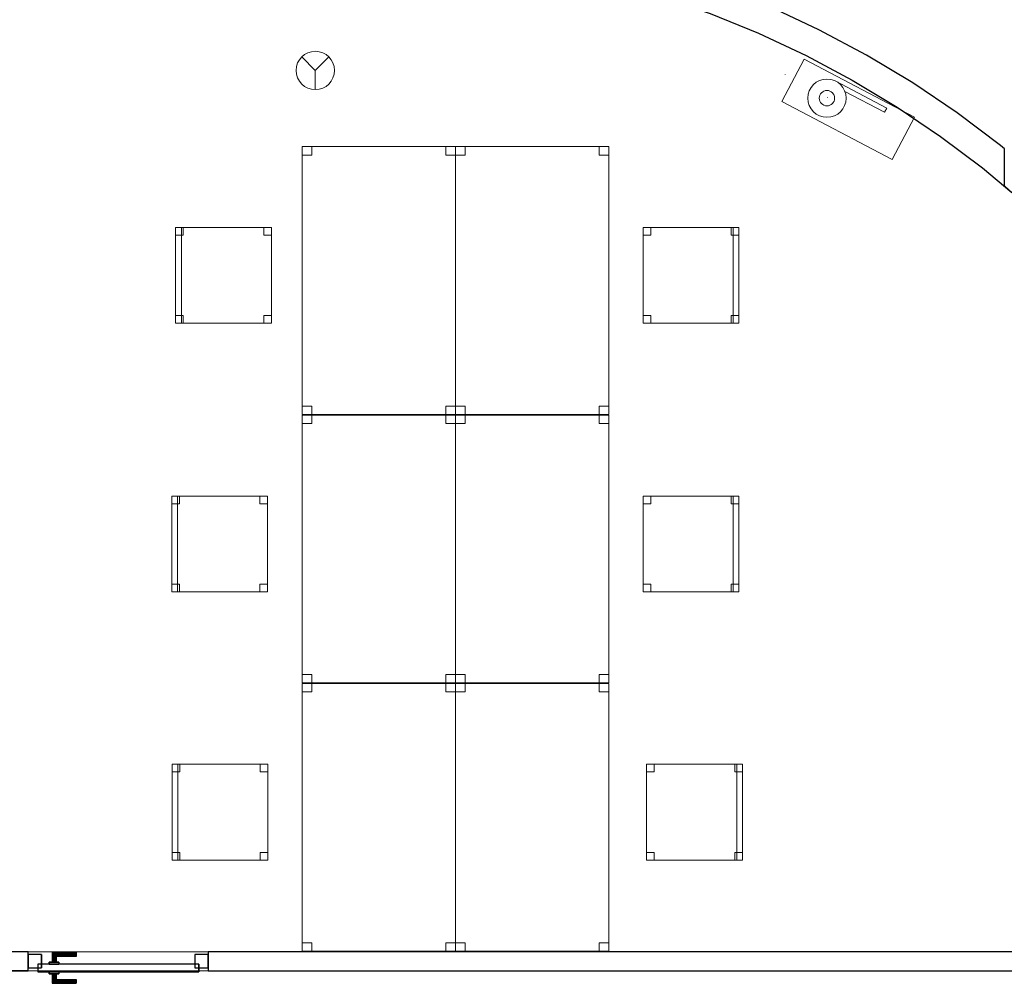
# Model space of a CAD drawing. Header units: metres. Extents: x 397.7 to 427.5, y 12.7 to 28.4.
# Tile 17 of 124: x 404.3 to 409.5, y 18.1 to 23.1. Entities that reach past the tile are written whole.
import ezdxf

# ---------------------------------------------------------------- set-up
doc = ezdxf.new("R2010")
doc.units = ezdxf.units.M
doc.layers.add('01_CARPINTERIA', color=5, linetype='Continuous', lineweight=25, true_color=0x0000ff)
for name, color, linetype, lineweight in [('02_MOBILIARIO', 7, 'Continuous', 18), ('A-DETL-____-MBND', 7, 'Continuous', 18), ('A-DETL-GENF-OTLN', 7, 'Continuous', 18), ('A-GENM-____-OTLN', 7, 'Continuous', 18), ('A-WALL-____-MCUT', 7, 'Continuous', 25), ('A-WALL-____-OTLN', 7, 'Continuous', 25)]:
    doc.layers.add(name, color=color, linetype=linetype, lineweight=lineweight)

# ---------------------------------------------------------------- blocks, each defined once
blk = doc.blocks.new('Family - Taula 140X80_P2-152787-05_PCI_P2')
at = {"layer": 'A-DETL-____-MBND', "color": 253, "true_color": 0xaaaaaa}
for p, q in [((0, 0), (0, 1.3973)), ((0, 1.3973), (0.8001, 1.3973)), ((0.8001, 1.3973), (0, 1.3973)), ((0, 1.3973), (0, 0)), ((0, 1.3536), (0, 1.3973)), ((0, 1.3973), (0.05, 1.3973)), ((0.05, 1.3973), (0, 1.3973)), ((0, 1.3973), (0, 1.3536)), ((0.05, 1.3973), (0.05, 1.3536)), ((0.05, 1.3536), (0.05, 1.3973)), ((0.7501, 1.3536), (0.7501, 1.3973)), ((0.7501, 1.3973), (0.8001, 1.3973)), ((0.8001, 1.3973), (0.7501, 1.3973)), ((0.7501, 1.3973), (0.7501, 1.3536)), ((0.8001, 1.3973), (0.8001, 0)), ((0.8001, 0), (0.8001, 1.3973)), ((0.8001, 1.3973), (0.8001, 1.3536)), ((0.8001, 1.3536), (0.8001, 1.3973)), ((0.05, 1.3536), (0, 1.3536)), ((0, 1.3536), (0.05, 1.3536)), ((0.8001, 1.3536), (0.7501, 1.3536)), ((0.7501, 1.3536), (0.8001, 1.3536)), ((0, 0), (0, 0.0437)), ((0, 0.0437), (0.05, 0.0437)), ((0.05, 0.0437), (0, 0.0437)), ((0, 0.0437), (0, 0)), ((0.8001, 0), (0, 0)), ((0, 0), (0.8001, 0)), ((0.05, 0), (0, 0)), ((0, 0), (0.05, 0)), ((0.05, 0.0437), (0.05, 0)), ((0.05, 0), (0.05, 0.0437)), ((0.7501, 0), (0.7501, 0.0437)), ((0.7501, 0.0437), (0.8001, 0.0437)), ((0.8001, 0.0437), (0.7501, 0.0437)), ((0.7501, 0.0437), (0.7501, 0)), ((0.8001, 0), (0.7501, 0)), ((0.7501, 0), (0.8001, 0)), ((0.8001, 0.0437), (0.8001, 0)), ((0.8001, 0), (0.8001, 0.0437))]:
    blk.add_line(p, q, dxfattribs=at)
blk = doc.blocks.new('Family - Taula 140X80_P2-152811-05_PCI_P2')
at = {"layer": 'A-DETL-____-MBND', "color": 253, "true_color": 0xaaaaaa}
for p, q in [((0, 1.3536), (0, 1.3973)), ((0, 1.3973), (0.05, 1.3973)), ((0.05, 1.3973), (0, 1.3973)), ((0, 1.3973), (0, 1.3536)), ((0, 0), (0, 1.3973)), ((0, 1.3973), (0.8001, 1.3973)), ((0.8001, 1.3973), (0, 1.3973)), ((0, 1.3973), (0, 0)), ((0.05, 1.3973), (0.05, 1.3536)), ((0.05, 1.3536), (0.05, 1.3973)), ((0.7501, 1.3536), (0.7501, 1.3973)), ((0.7501, 1.3973), (0.8001, 1.3973)), ((0.8001, 1.3973), (0.7501, 1.3973)), ((0.7501, 1.3973), (0.7501, 1.3536)), ((0.8001, 1.3973), (0.8001, 0)), ((0.8001, 0), (0.8001, 1.3973)), ((0.8001, 1.3973), (0.8001, 1.3536)), ((0.8001, 1.3536), (0.8001, 1.3973)), ((0.05, 1.3536), (0, 1.3536)), ((0, 1.3536), (0.05, 1.3536)), ((0.8001, 1.3536), (0.7501, 1.3536)), ((0.7501, 1.3536), (0.8001, 1.3536)), ((0, 0), (0, 0.0437)), ((0, 0.0437), (0.05, 0.0437)), ((0.05, 0.0437), (0, 0.0437)), ((0, 0.0437), (0, 0)), ((0.8001, 0), (0, 0)), ((0, 0), (0.8001, 0)), ((0.05, 0), (0, 0)), ((0, 0), (0.05, 0)), ((0.05, 0.0437), (0.05, 0)), ((0.05, 0), (0.05, 0.0437)), ((0.7501, 0), (0.7501, 0.0437)), ((0.7501, 0.0437), (0.8001, 0.0437)), ((0.8001, 0.0437), (0.7501, 0.0437)), ((0.7501, 0.0437), (0.7501, 0)), ((0.8001, 0), (0.7501, 0)), ((0.7501, 0), (0.8001, 0)), ((0.8001, 0.0437), (0.8001, 0)), ((0.8001, 0), (0.8001, 0.0437))]:
    blk.add_line(p, q, dxfattribs=at)
blk = doc.blocks.new('Family - Cadira d_Oficina_P2-152921-05_PCI_P2')
at = {"layer": 'A-DETL-____-MBND', "color": 253, "true_color": 0xaaaaaa}
for p, q in [((0, 0.5), (0.03, 0.5)), ((0, 0), (0, 0.5)), ((0.03, 0.5), (0, 0.5)), ((0, 0.5), (0, 0)), ((0, 0), (0, 0.5)), ((0, 0.5), (0.5, 0.5)), ((0, 0.5), (0, 0)), ((0.5, 0.5), (0, 0.5)), ((0, 0.5), (0.04, 0.5)), ((0, 0.46), (0, 0.5)), ((0.04, 0.5), (0, 0.5)), ((0, 0.5), (0, 0.46)), ((0.03, 0.5), (0.03, 0)), ((0.03, 0), (0.03, 0.5)), ((0.04, 0.5), (0.04, 0.46)), ((0.04, 0.46), (0.04, 0.5)), ((0.46, 0.5), (0.5, 0.5)), ((0.46, 0.46), (0.46, 0.5)), ((0.5, 0.5), (0.46, 0.5)), ((0.46, 0.5), (0.46, 0.46)), ((0.5, 0.5), (0.5, 0)), ((0.5, 0), (0.5, 0.5)), ((0.5, 0.5), (0.5, 0.46)), ((0.5, 0.46), (0.5, 0.5)), ((0.04, 0.46), (0, 0.46)), ((0, 0.46), (0.04, 0.46)), ((0.5, 0.46), (0.46, 0.46)), ((0.46, 0.46), (0.5, 0.46)), ((0, 0.04), (0.04, 0.04)), ((0, 0), (0, 0.04)), ((0.04, 0.04), (0, 0.04)), ((0, 0.04), (0, 0)), ((0.04, 0), (0, 0)), ((0, 0), (0.04, 0)), ((0, 0), (0.03, 0)), ((0.5, 0), (0, 0)), ((0, 0), (0.5, 0)), ((0.04, 0.04), (0.04, 0)), ((0.04, 0), (0.04, 0.04)), ((0.46, 0.04), (0.5, 0.04)), ((0.46, 0), (0.46, 0.04)), ((0.5, 0.04), (0.46, 0.04)), ((0.46, 0.04), (0.46, 0)), ((0.46, 0), (0.5, 0)), ((0.5, 0.04), (0.5, 0)), ((0.5, 0), (0.5, 0.04)), ((0.03, 0), (0, 0)), ((0.5, 0), (0.46, 0))]:
    blk.add_line(p, q, dxfattribs=at)
blk = doc.blocks.new('Family - Cadira d_Oficina_P2-152942-05_PCI_P2')
at = {"layer": 'A-DETL-____-MBND', "color": 253, "true_color": 0xaaaaaa}
for p, q in [((0, 0), (0, 0.5)), ((0, 0.5), (0.5, 0.5)), ((0.5, 0.5), (0, 0.5)), ((0, 0.5), (0, 0)), ((0, 0.46), (0, 0.5)), ((0, 0.5), (0.04, 0.5)), ((0, 0.5), (0, 0.46)), ((0.04, 0.5), (0, 0.5)), ((0.04, 0.5), (0.04, 0.46)), ((0.04, 0.46), (0.04, 0.5)), ((0.46, 0.46), (0.46, 0.5)), ((0.46, 0.5), (0.5, 0.5)), ((0.46, 0.5), (0.46, 0.46)), ((0.5, 0.5), (0.46, 0.5)), ((0.47, 0), (0.47, 0.5)), ((0.47, 0.5), (0.5, 0.5)), ((0.47, 0.5), (0.47, 0)), ((0.5, 0.5), (0.47, 0.5)), ((0.5, 0.5), (0.5, 0)), ((0.5, 0), (0.5, 0.5)), ((0.5, 0.5), (0.5, 0)), ((0.5, 0), (0.5, 0.5)), ((0.5, 0.5), (0.5, 0.46)), ((0.5, 0.46), (0.5, 0.5)), ((0.04, 0.46), (0, 0.46)), ((0, 0.46), (0.04, 0.46)), ((0.5, 0.46), (0.46, 0.46)), ((0.46, 0.46), (0.5, 0.46)), ((0, 0), (0, 0.04)), ((0, 0.04), (0.04, 0.04)), ((0, 0.04), (0, 0)), ((0.04, 0.04), (0, 0.04)), ((0.04, 0), (0, 0)), ((0, 0), (0.04, 0)), ((0.5, 0), (0, 0)), ((0, 0), (0.5, 0)), ((0.04, 0.04), (0.04, 0)), ((0.04, 0), (0.04, 0.04)), ((0.46, 0), (0.46, 0.04)), ((0.46, 0.04), (0.5, 0.04)), ((0.46, 0.04), (0.46, 0)), ((0.5, 0.04), (0.46, 0.04)), ((0.5, 0), (0.46, 0)), ((0.46, 0), (0.5, 0)), ((0.47, 0), (0.5, 0)), ((0.5, 0.04), (0.5, 0)), ((0.5, 0), (0.5, 0.04)), ((0.5, 0), (0.47, 0))]:
    blk.add_line(p, q, dxfattribs=at)
blk = doc.blocks.new('Family - Cadira d_Oficina_P2-152973-05_PCI_P2')
at = {"layer": 'A-DETL-____-MBND', "color": 253, "true_color": 0xaaaaaa}
for p, q in [((0, 0), (0, 0.5)), ((0, 0.5), (0.5, 0.5)), ((0, 0.5), (0, 0)), ((0.5, 0.5), (0, 0.5)), ((0, 0.5), (0.04, 0.5)), ((0, 0.46), (0, 0.5)), ((0.04, 0.5), (0, 0.5)), ((0, 0.5), (0, 0.46)), ((0, 0.5), (0.03, 0.5)), ((0, 0), (0, 0.5)), ((0.03, 0.5), (0, 0.5)), ((0, 0.5), (0, 0)), ((0.03, 0.5), (0.03, 0)), ((0.03, 0), (0.03, 0.5)), ((0.04, 0.5), (0.04, 0.46)), ((0.04, 0.46), (0.04, 0.5)), ((0.46, 0.5), (0.5, 0.5)), ((0.46, 0.46), (0.46, 0.5)), ((0.5, 0.5), (0.46, 0.5)), ((0.46, 0.5), (0.46, 0.46)), ((0.5, 0.5), (0.5, 0)), ((0.5, 0), (0.5, 0.5)), ((0.5, 0.5), (0.5, 0.46)), ((0.5, 0.46), (0.5, 0.5)), ((0.04, 0.46), (0, 0.46)), ((0, 0.46), (0.04, 0.46)), ((0.5, 0.46), (0.46, 0.46)), ((0.46, 0.46), (0.5, 0.46)), ((0, 0.04), (0.04, 0.04)), ((0, 0), (0, 0.04)), ((0.04, 0.04), (0, 0.04)), ((0, 0.04), (0, 0)), ((0.5, 0), (0, 0)), ((0, 0), (0.5, 0)), ((0.04, 0), (0, 0)), ((0, 0), (0.04, 0)), ((0, 0), (0.03, 0)), ((0.04, 0.04), (0.04, 0)), ((0.04, 0), (0.04, 0.04)), ((0.46, 0.04), (0.5, 0.04)), ((0.46, 0), (0.46, 0.04)), ((0.5, 0.04), (0.46, 0.04)), ((0.46, 0.04), (0.46, 0)), ((0.46, 0), (0.5, 0)), ((0.5, 0.04), (0.5, 0)), ((0.5, 0), (0.5, 0.04)), ((0.03, 0), (0, 0)), ((0.5, 0), (0.46, 0))]:
    blk.add_line(p, q, dxfattribs=at)
blk = doc.blocks.new('Family - Cadira d_Oficina_P2-152995-05_PCI_P2')
at = {"layer": 'A-DETL-____-MBND', "color": 253, "true_color": 0xaaaaaa}
for p, q in [((0, 0.46), (0, 0.5)), ((0, 0.5), (0.04, 0.5)), ((0, 0.5), (0, 0.46)), ((0.04, 0.5), (0, 0.5)), ((0, 0), (0, 0.5)), ((0, 0.5), (0.5, 0.5)), ((0.5, 0.5), (0, 0.5)), ((0, 0.5), (0, 0)), ((0.04, 0.5), (0.04, 0.46)), ((0.04, 0.46), (0.04, 0.5)), ((0.46, 0.46), (0.46, 0.5)), ((0.46, 0.5), (0.5, 0.5)), ((0.46, 0.5), (0.46, 0.46)), ((0.5, 0.5), (0.46, 0.5)), ((0.47, 0), (0.47, 0.5)), ((0.47, 0.5), (0.5, 0.5)), ((0.47, 0.5), (0.47, 0)), ((0.5, 0.5), (0.47, 0.5)), ((0.5, 0.5), (0.5, 0.46)), ((0.5, 0.46), (0.5, 0.5)), ((0.5, 0.5), (0.5, 0)), ((0.5, 0), (0.5, 0.5)), ((0.5, 0.5), (0.5, 0)), ((0.5, 0), (0.5, 0.5)), ((0.04, 0.46), (0, 0.46)), ((0, 0.46), (0.04, 0.46)), ((0.5, 0.46), (0.46, 0.46)), ((0.46, 0.46), (0.5, 0.46)), ((0, 0), (0, 0.04)), ((0, 0.04), (0.04, 0.04)), ((0, 0.04), (0, 0)), ((0.04, 0.04), (0, 0.04)), ((0.04, 0), (0, 0)), ((0, 0), (0.04, 0)), ((0.5, 0), (0, 0)), ((0, 0), (0.5, 0)), ((0.04, 0.04), (0.04, 0)), ((0.04, 0), (0.04, 0.04)), ((0.46, 0), (0.46, 0.04)), ((0.46, 0.04), (0.5, 0.04)), ((0.46, 0.04), (0.46, 0)), ((0.5, 0.04), (0.46, 0.04)), ((0.5, 0), (0.46, 0)), ((0.46, 0), (0.5, 0)), ((0.47, 0), (0.5, 0)), ((0.5, 0.04), (0.5, 0)), ((0.5, 0), (0.5, 0.04)), ((0.5, 0), (0.47, 0))]:
    blk.add_line(p, q, dxfattribs=at)
blk = doc.blocks.new('Family - Evans P2-153004-05_PCI_P2')
at = {"layer": 'A-WALL-____-MCUT', "color": 253, "true_color": 0xaaaaaa}
for p, q in [((1.6277, 5.1197), (1.6277, 4.9611)), ((1.8837, 5.0315), (1.6277, 5.1197)), ((1.4004, 5.0395), (1.3978, 5.0303)), ((1.5726, 4.9801), (1.4004, 5.0395)), ((1.3978, 5.0303), (1.5726, 4.9801)), ((2.1445, 4.926), (1.8837, 5.0315)), ((1.6277, 4.9611), (1.8311, 4.8909)), ((1.8311, 4.8909), (2.0846, 4.7884)), ((2.3993, 4.807), (2.1445, 4.926)), ((2.0846, 4.7884), (2.3323, 4.6727)), ((2.6476, 4.6748), (2.3993, 4.807)), ((2.3323, 4.6727), (2.5737, 4.5443)), ((2.8887, 4.5299), (2.6476, 4.6748)), ((2.5737, 4.5443), (2.808, 4.4033)), ((3.1218, 4.3725), (2.8887, 4.5299)), ((2.808, 4.4033), (3.0346, 4.2503)), ((3.3463, 4.2031), (3.1218, 4.3725)), ((3.0346, 4.2503), (3.2529, 4.0857)), ((3.3677, 4.1851), (3.3463, 4.2031)), ((3.3677, 3.9892), (3.3677, 4.1851)), ((3.2529, 4.0857), (3.4058, 3.9573)), ((3.3715, 3.9892), (3.3677, 3.9892)), ((3.4058, 3.9573), (3.3715, 3.9892))]:
    blk.add_line(p, q, dxfattribs=at)
at = {"layer": 'A-WALL-____-OTLN', "color": 253, "true_color": 0xaaaaaa}
for p, q in [((1.6277, 5.1197), (1.6277, 4.9611)), ((1.8837, 5.0315), (1.6277, 5.1197)), ((1.4004, 5.0395), (1.3978, 5.0303)), ((1.5726, 4.9801), (1.4004, 5.0395)), ((1.3978, 5.0303), (1.5726, 4.9801)), ((2.1445, 4.926), (1.8837, 5.0315)), ((1.6277, 4.9611), (1.8311, 4.8909)), ((1.8311, 4.8909), (2.0846, 4.7884)), ((2.3993, 4.807), (2.1445, 4.926)), ((2.0846, 4.7884), (2.3323, 4.6727)), ((2.6476, 4.6748), (2.3993, 4.807)), ((2.3323, 4.6727), (2.5737, 4.5443)), ((2.8887, 4.5299), (2.6476, 4.6748)), ((2.5737, 4.5443), (2.808, 4.4033)), ((3.1218, 4.3725), (2.8887, 4.5299)), ((2.808, 4.4033), (3.0346, 4.2503)), ((3.3463, 4.2031), (3.1218, 4.3725)), ((3.0346, 4.2503), (3.2529, 4.0857)), ((3.3677, 4.1851), (3.3463, 4.2031)), ((3.3677, 3.9892), (3.3677, 4.1851)), ((3.2529, 4.0857), (3.4058, 3.9573)), ((3.3715, 3.9892), (3.3677, 3.9892)), ((3.4058, 3.9573), (3.3715, 3.9892))]:
    blk.add_line(p, q, dxfattribs=at)
blk = doc.blocks.new('Family - Cadira d_Oficina_P2-153012-05_PCI_P2')
at = {"layer": 'A-DETL-____-MBND', "color": 253, "true_color": 0xaaaaaa}
for p, q in [((0, 0.5), (0.03, 0.5)), ((0, 0), (0, 0.5)), ((0.03, 0.5), (0, 0.5)), ((0, 0.5), (0, 0)), ((0, 0.5), (0.04, 0.5)), ((0, 0.46), (0, 0.5)), ((0.04, 0.5), (0, 0.5)), ((0, 0.5), (0, 0.46)), ((0, 0), (0, 0.5)), ((0, 0.5), (0.5, 0.5)), ((0, 0.5), (0, 0)), ((0.5, 0.5), (0, 0.5)), ((0.03, 0.5), (0.03, 0)), ((0.03, 0), (0.03, 0.5)), ((0.04, 0.5), (0.04, 0.46)), ((0.04, 0.46), (0.04, 0.5)), ((0.46, 0.5), (0.5, 0.5)), ((0.46, 0.46), (0.46, 0.5)), ((0.5, 0.5), (0.46, 0.5)), ((0.46, 0.5), (0.46, 0.46)), ((0.5, 0.5), (0.5, 0)), ((0.5, 0), (0.5, 0.5)), ((0.5, 0.5), (0.5, 0.46)), ((0.5, 0.46), (0.5, 0.5)), ((0.04, 0.46), (0, 0.46)), ((0, 0.46), (0.04, 0.46)), ((0.5, 0.46), (0.46, 0.46)), ((0.46, 0.46), (0.5, 0.46)), ((0, 0.04), (0.04, 0.04)), ((0, 0), (0, 0.04)), ((0.04, 0.04), (0, 0.04)), ((0, 0.04), (0, 0)), ((0, 0), (0.03, 0)), ((0.04, 0), (0, 0)), ((0, 0), (0.04, 0)), ((0.5, 0), (0, 0)), ((0, 0), (0.5, 0)), ((0.04, 0.04), (0.04, 0)), ((0.04, 0), (0.04, 0.04)), ((0.46, 0.04), (0.5, 0.04)), ((0.46, 0), (0.46, 0.04)), ((0.5, 0.04), (0.46, 0.04)), ((0.46, 0.04), (0.46, 0)), ((0.46, 0), (0.5, 0)), ((0.5, 0.04), (0.5, 0)), ((0.5, 0), (0.5, 0.04)), ((0.03, 0), (0, 0)), ((0.5, 0), (0.46, 0))]:
    blk.add_line(p, q, dxfattribs=at)
blk = doc.blocks.new('Family - Taula 140X80_P2-153091-05_PCI_P2')
at = {"layer": 'A-DETL-____-MBND', "color": 253, "true_color": 0xaaaaaa}
for p, q in [((0, 1.3536), (0, 1.3973)), ((0, 1.3973), (0.05, 1.3973)), ((0, 1.3973), (0, 1.3536)), ((0.05, 1.3973), (0, 1.3973)), ((0, 0), (0, 1.3973)), ((0, 1.3973), (0.8001, 1.3973)), ((0, 1.3973), (0, 0)), ((0.8001, 1.3973), (0, 1.3973)), ((0.05, 1.3973), (0.05, 1.3536)), ((0.05, 1.3536), (0.05, 1.3973)), ((0.7501, 1.3536), (0.7501, 1.3973)), ((0.7501, 1.3973), (0.8001, 1.3973)), ((0.7501, 1.3973), (0.7501, 1.3536)), ((0.8001, 1.3973), (0.7501, 1.3973)), ((0.8001, 1.3973), (0.8001, 1.3536)), ((0.8001, 1.3536), (0.8001, 1.3973)), ((0.8001, 1.3973), (0.8001, 0)), ((0.8001, 0), (0.8001, 1.3973)), ((0.05, 1.3536), (0, 1.3536)), ((0, 1.3536), (0.05, 1.3536)), ((0.8001, 1.3536), (0.7501, 1.3536)), ((0.7501, 1.3536), (0.8001, 1.3536)), ((0, 0), (0, 0.0437)), ((0, 0.0437), (0.05, 0.0437)), ((0, 0.0437), (0, 0)), ((0.05, 0.0437), (0, 0.0437)), ((0.05, 0), (0, 0)), ((0, 0), (0.05, 0)), ((0.8001, 0), (0, 0)), ((0, 0), (0.8001, 0)), ((0.05, 0.0437), (0.05, 0)), ((0.05, 0), (0.05, 0.0437)), ((0.7501, 0), (0.7501, 0.0437)), ((0.7501, 0.0437), (0.8001, 0.0437)), ((0.8001, 0.0437), (0.7501, 0.0437)), ((0.7501, 0.0437), (0.7501, 0)), ((0.8001, 0), (0.7501, 0)), ((0.7501, 0), (0.8001, 0)), ((0.8001, 0), (0.8001, 0.0437)), ((0.8001, 0.0437), (0.8001, 0))]:
    blk.add_line(p, q, dxfattribs=at)
blk = doc.blocks.new('Family - Taula 140X80_P2-153113-05_PCI_P2')
at = {"layer": 'A-DETL-____-MBND', "color": 253, "true_color": 0xaaaaaa}
for p, q in [((0, 0), (0, 1.3973)), ((0, 1.3973), (0.8001, 1.3973)), ((0, 1.3973), (0, 0)), ((0.8001, 1.3973), (0, 1.3973)), ((0, 1.3536), (0, 1.3973)), ((0, 1.3973), (0.05, 1.3973)), ((0, 1.3973), (0, 1.3536)), ((0.05, 1.3973), (0, 1.3973)), ((0.05, 1.3973), (0.05, 1.3536)), ((0.05, 1.3536), (0.05, 1.3973)), ((0.7501, 1.3536), (0.7501, 1.3973)), ((0.7501, 1.3973), (0.8001, 1.3973)), ((0.7501, 1.3973), (0.7501, 1.3536)), ((0.8001, 1.3973), (0.7501, 1.3973)), ((0.8001, 1.3973), (0.8001, 0)), ((0.8001, 0), (0.8001, 1.3973)), ((0.8001, 1.3973), (0.8001, 1.3536)), ((0.8001, 1.3536), (0.8001, 1.3973)), ((0.05, 1.3536), (0, 1.3536)), ((0, 1.3536), (0.05, 1.3536)), ((0.8001, 1.3536), (0.7501, 1.3536)), ((0.7501, 1.3536), (0.8001, 1.3536)), ((0, 0), (0, 0.0437)), ((0, 0.0437), (0.05, 0.0437)), ((0, 0.0437), (0, 0)), ((0.05, 0.0437), (0, 0.0437)), ((0.05, 0), (0, 0)), ((0, 0), (0.05, 0)), ((0.8001, 0), (0, 0)), ((0, 0), (0.8001, 0)), ((0.05, 0.0437), (0.05, 0)), ((0.05, 0), (0.05, 0.0437)), ((0.7501, 0), (0.7501, 0.0437)), ((0.7501, 0.0437), (0.8001, 0.0437)), ((0.8001, 0.0437), (0.7501, 0.0437)), ((0.7501, 0.0437), (0.7501, 0)), ((0.8001, 0), (0.7501, 0)), ((0.7501, 0), (0.8001, 0)), ((0.8001, 0), (0.8001, 0.0437)), ((0.8001, 0.0437), (0.8001, 0))]:
    blk.add_line(p, q, dxfattribs=at)
blk = doc.blocks.new('Family - Taula 140X80_P2-153212-05_PCI_P2')
at = {"layer": 'A-DETL-____-MBND', "color": 253, "true_color": 0xaaaaaa}
for p, q in [((0, 1.3536), (0, 1.3973)), ((0, 1.3973), (0.05, 1.3973)), ((0, 1.3973), (0, 1.3536)), ((0.05, 1.3973), (0, 1.3973)), ((0, 0), (0, 1.3973)), ((0, 1.3973), (0.8001, 1.3973)), ((0, 1.3973), (0, 0)), ((0.8001, 1.3973), (0, 1.3973)), ((0.05, 1.3973), (0.05, 1.3536)), ((0.05, 1.3536), (0.05, 1.3973)), ((0.7501, 1.3536), (0.7501, 1.3973)), ((0.7501, 1.3973), (0.8001, 1.3973)), ((0.7501, 1.3973), (0.7501, 1.3536)), ((0.8001, 1.3973), (0.7501, 1.3973)), ((0.8001, 1.3973), (0.8001, 1.3536)), ((0.8001, 1.3536), (0.8001, 1.3973)), ((0.8001, 1.3973), (0.8001, 0)), ((0.8001, 0), (0.8001, 1.3973)), ((0.05, 1.3536), (0, 1.3536)), ((0, 1.3536), (0.05, 1.3536)), ((0.8001, 1.3536), (0.7501, 1.3536)), ((0.7501, 1.3536), (0.8001, 1.3536)), ((0, 0), (0, 0.0437)), ((0, 0.0437), (0.05, 0.0437)), ((0, 0.0437), (0, 0)), ((0.05, 0.0437), (0, 0.0437)), ((0.05, 0), (0, 0)), ((0, 0), (0.05, 0)), ((0.8001, 0), (0, 0)), ((0, 0), (0.8001, 0)), ((0.05, 0.0437), (0.05, 0)), ((0.05, 0), (0.05, 0.0437)), ((0.7501, 0), (0.7501, 0.0437)), ((0.7501, 0.0437), (0.8001, 0.0437)), ((0.8001, 0.0437), (0.7501, 0.0437)), ((0.7501, 0.0437), (0.7501, 0)), ((0.8001, 0), (0.7501, 0)), ((0.7501, 0), (0.8001, 0)), ((0.8001, 0), (0.8001, 0.0437)), ((0.8001, 0.0437), (0.8001, 0))]:
    blk.add_line(p, q, dxfattribs=at)
blk = doc.blocks.new('Family - LONDR55-XX_ZZ-ARQ-CAA-M3D-Londres55-153239-05_PCI_P2')
at = {"layer": '01_CARPINTERIA', "color": 161, "true_color": 0xaaaaff}
for p, q in [((0.69, 0.1487), (0.69, 0.15)), ((0.69, 0.15), (0.69, 0.1487)), ((0.815, 0.15), (0.69, 0.15)), ((0.69, 0.145), (0.69, 0.1487)), ((0.69, 0.1487), (0.69, 0.145)), ((0.8137, 0.1487), (0.69, 0.1487)), ((0.8137, 0.1487), (0.69, 0.1487)), ((0.69, 0.14), (0.69, 0.145)), ((0.69, 0.145), (0.69, 0.14)), ((0.81, 0.145), (0.69, 0.145)), ((0.81, 0.145), (0.69, 0.145)), ((0.69, 0.135), (0.69, 0.14)), ((0.69, 0.14), (0.69, 0.135)), ((0.69, 0.14), (0.805, 0.14)), ((0.805, 0.14), (0.69, 0.14)), ((0.69, 0.135), (0.69, 0.1313)), ((0.69, 0.1313), (0.69, 0.135)), ((0.8, 0.135), (0.69, 0.135)), ((0.8, 0.135), (0.69, 0.135)), ((0.69, 0.1313), (0.69, 0.13)), ((0.69, 0.13), (0.69, 0.1313)), ((0.7963, 0.1313), (0.69, 0.1313)), ((0.7963, 0.1313), (0.69, 0.1313)), ((0.795, 0.13), (0.69, 0.13)), ((0.795, 0.13), (0.7963, 0.1313)), ((0.7963, 0.1313), (0.795, 0.13)), ((0.795, 0.1), (0.795, 0.13)), ((0.7963, 0.1313), (0.8, 0.135)), ((0.8, 0.135), (0.7963, 0.1313)), ((0.7963, 0.1), (0.7963, 0.1313)), ((0.7963, 0.1), (0.7963, 0.1313)), ((0.8, 0.135), (0.805, 0.14)), ((0.805, 0.14), (0.8, 0.135)), ((0.8, 0.1), (0.8, 0.135)), ((0.8, 0.1), (0.8, 0.135)), ((0.81, 0.145), (0.805, 0.14)), ((0.805, 0.14), (0.81, 0.145)), ((0.805, 0.14), (0.805, 0.1)), ((0.805, 0.1), (0.805, 0.14)), ((0.8137, 0.1487), (0.81, 0.145)), ((0.81, 0.145), (0.8137, 0.1487)), ((0.81, 0.1), (0.81, 0.145)), ((0.81, 0.1), (0.81, 0.145)), ((0.815, 0.15), (0.8137, 0.1487)), ((0.8137, 0.1487), (0.815, 0.15)), ((0.8137, 0.1), (0.8137, 0.1487)), ((0.8137, 0.1), (0.8137, 0.1487)), ((0.815, 0.1), (0.815, 0.15)), ((0.07, 0.07), (0, 0.07)), ((0, 0.07), (0, 0)), ((0.07, 0.07), (0, 0.07)), ((0, 0), (0, 0.07)), ((0.89, 0.09), (0.05, 0.09)), ((0.05, 0.09), (0.05, 0.05)), ((0.89, 0.09), (0.05, 0.09)), ((0.05, 0.05), (0.05, 0.09)), ((0.07, 0), (0.07, 0.07)), ((0.07, 0), (0.07, 0.07)), ((0.83, 0.1), (0.78, 0.1)), ((0.78, 0.1), (0.83, 0.1)), ((0.78, 0.09), (0.78, 0.1)), ((0.78, 0.09), (0.78, 0.1)), ((0.83, 0.09), (0.78, 0.09)), ((0.78, 0.09), (0.83, 0.09)), ((0.7963, 0.1), (0.795, 0.1)), ((0.795, 0.1), (0.7963, 0.1)), ((0.8, 0.1), (0.7963, 0.1)), ((0.7963, 0.1), (0.8, 0.1)), ((0.805, 0.1), (0.8, 0.1)), ((0.8, 0.1), (0.805, 0.1)), ((0.81, 0.1), (0.805, 0.1)), ((0.805, 0.1), (0.81, 0.1)), ((0.81, 0.1), (0.8137, 0.1)), ((0.8137, 0.1), (0.81, 0.1)), ((0.8137, 0.1), (0.815, 0.1)), ((0.815, 0.1), (0.8137, 0.1)), ((0.83, 0.09), (0.83, 0.1)), ((0.83, 0.1), (0.83, 0.09)), ((0.94, 0.07), (0.87, 0.07)), ((0.87, 0.07), (0.87, 0)), ((0.94, 0.07), (0.87, 0.07)), ((0.87, 0), (0.87, 0.07)), ((0.89, 0.05), (0.89, 0.09)), ((0.89, 0.05), (0.89, 0.09)), ((0.94, 0), (0.94, 0.07)), ((0.94, 0), (0.94, 0.07)), ((0, 0), (0.07, 0)), ((0, 0), (0.07, 0)), ((0.05, 0.05), (0.89, 0.05)), ((0.05, 0.05), (0.89, 0.05)), ((0.69, 0.0087), (0.69, 0.01)), ((0.69, 0.01), (0.69, 0.0087)), ((0.69, 0.01), (0.795, 0.01)), ((0.69, 0.005), (0.69, 0.0087)), ((0.69, 0.0087), (0.69, 0.005)), ((0.69, 0.0087), (0.7963, 0.0087)), ((0.69, 0.0087), (0.7963, 0.0087)), ((0.69, 0), (0.69, 0.005)), ((0.69, 0.005), (0.69, 0)), ((0.69, 0.005), (0.8, 0.005)), ((0.69, 0.005), (0.8, 0.005)), ((0.69, -0.005), (0.69, 0)), ((0.69, 0), (0.69, -0.005)), ((0.805, 0), (0.69, 0)), ((0.69, 0), (0.805, 0)), ((0.78, 0.05), (0.83, 0.05)), ((0.83, 0.05), (0.78, 0.05)), ((0.78, 0.04), (0.78, 0.05)), ((0.78, 0.04), (0.78, 0.05)), ((0.78, 0.04), (0.83, 0.04)), ((0.83, 0.04), (0.78, 0.04)), ((0.7963, 0.04), (0.795, 0.04)), ((0.795, 0.04), (0.7963, 0.04)), ((0.795, 0.01), (0.795, 0.04)), ((0.7963, 0.0087), (0.795, 0.01)), ((0.795, 0.01), (0.7963, 0.0087)), ((0.8, 0.04), (0.7963, 0.04)), ((0.7963, 0.04), (0.8, 0.04)), ((0.7963, 0.0087), (0.7963, 0.04)), ((0.7963, 0.0087), (0.7963, 0.04)), ((0.8, 0.005), (0.7963, 0.0087)), ((0.7963, 0.0087), (0.8, 0.005)), ((0.8, 0.04), (0.805, 0.04)), ((0.805, 0.04), (0.8, 0.04)), ((0.8, 0.005), (0.8, 0.04)), ((0.8, 0.005), (0.8, 0.04)), ((0.805, 0), (0.8, 0.005)), ((0.8, 0.005), (0.805, 0)), ((0.805, 0.04), (0.81, 0.04)), ((0.81, 0.04), (0.805, 0.04)), ((0.805, 0.04), (0.805, 0)), ((0.805, 0), (0.805, 0.04)), ((0.805, 0), (0.81, -0.005)), ((0.81, 0.04), (0.8137, 0.04)), ((0.8137, 0.04), (0.81, 0.04)), ((0.81, -0.005), (0.81, 0.04)), ((0.81, -0.005), (0.81, 0.04)), ((0.8137, 0.04), (0.815, 0.04)), ((0.815, 0.04), (0.8137, 0.04)), ((0.8137, -0.0087), (0.8137, 0.04)), ((0.8137, -0.0087), (0.8137, 0.04)), ((0.815, -0.01), (0.815, 0.04)), ((0.83, 0.04), (0.83, 0.05)), ((0.83, 0.05), (0.83, 0.04)), ((0.87, 0), (0.94, 0)), ((0.87, 0), (0.94, 0)), ((0.69, -0.005), (0.69, -0.0087)), ((0.69, -0.0087), (0.69, -0.005)), ((0.69, -0.005), (0.81, -0.005)), ((0.69, -0.005), (0.81, -0.005)), ((0.69, -0.0087), (0.69, -0.01)), ((0.69, -0.01), (0.69, -0.0087)), ((0.69, -0.0087), (0.8137, -0.0087)), ((0.69, -0.0087), (0.8137, -0.0087)), ((0.69, -0.01), (0.815, -0.01)), ((0.81, -0.005), (0.805, 0)), ((0.81, -0.005), (0.8137, -0.0087)), ((0.8137, -0.0087), (0.81, -0.005)), ((0.8137, -0.0087), (0.815, -0.01)), ((0.815, -0.01), (0.8137, -0.0087))]:
    blk.add_line(p, q, dxfattribs=at)
blk = doc.blocks.new('Family - Porta P2-153240-05_PCI_P2')
blk.add_blockref('Family - LONDR55-XX_ZZ-ARQ-CAA-M3D-Londres55-153239-05_PCI_P2', (0, 0))
blk = doc.blocks.new('Family - Cadira d_Oficina_P2-153248-05_PCI_P2')
at = {"layer": 'A-DETL-____-MBND', "color": 253, "true_color": 0xaaaaaa}
for p, q in [((0, 0), (0, 0.5)), ((0, 0.5), (0.5, 0.5)), ((0.5, 0.5), (0, 0.5)), ((0, 0.5), (0, 0)), ((0, 0.46), (0, 0.5)), ((0, 0.5), (0.04, 0.5)), ((0, 0.5), (0, 0.46)), ((0.04, 0.5), (0, 0.5)), ((0.04, 0.5), (0.04, 0.46)), ((0.04, 0.46), (0.04, 0.5)), ((0.46, 0.46), (0.46, 0.5)), ((0.46, 0.5), (0.5, 0.5)), ((0.46, 0.5), (0.46, 0.46)), ((0.5, 0.5), (0.46, 0.5)), ((0.47, 0), (0.47, 0.5)), ((0.47, 0.5), (0.5, 0.5)), ((0.47, 0.5), (0.47, 0)), ((0.5, 0.5), (0.47, 0.5)), ((0.5, 0.5), (0.5, 0)), ((0.5, 0), (0.5, 0.5)), ((0.5, 0.5), (0.5, 0.46)), ((0.5, 0.46), (0.5, 0.5)), ((0.5, 0.5), (0.5, 0)), ((0.5, 0), (0.5, 0.5)), ((0.04, 0.46), (0, 0.46)), ((0, 0.46), (0.04, 0.46)), ((0.5, 0.46), (0.46, 0.46)), ((0.46, 0.46), (0.5, 0.46)), ((0, 0), (0, 0.04)), ((0, 0.04), (0.04, 0.04)), ((0, 0.04), (0, 0)), ((0.04, 0.04), (0, 0.04)), ((0.04, 0), (0, 0)), ((0, 0), (0.04, 0)), ((0.5, 0), (0, 0)), ((0, 0), (0.5, 0)), ((0.04, 0.04), (0.04, 0)), ((0.04, 0), (0.04, 0.04)), ((0.46, 0), (0.46, 0.04)), ((0.46, 0.04), (0.5, 0.04)), ((0.46, 0.04), (0.46, 0)), ((0.5, 0.04), (0.46, 0.04)), ((0.5, 0), (0.46, 0)), ((0.46, 0), (0.5, 0)), ((0.47, 0), (0.5, 0)), ((0.5, 0.04), (0.5, 0)), ((0.5, 0), (0.5, 0.04)), ((0.5, 0), (0.47, 0))]:
    blk.add_line(p, q, dxfattribs=at)
blk = doc.blocks.new('Family - Taula 140X80_P2-153287-05_PCI_P2')
at = {"layer": 'A-DETL-____-MBND', "color": 253, "true_color": 0xaaaaaa}
for p, q in [((0, 0), (0, 1.3973)), ((0, 1.3973), (0.8001, 1.3973)), ((0.8001, 1.3973), (0, 1.3973)), ((0, 1.3973), (0, 0)), ((0, 1.3536), (0, 1.3973)), ((0, 1.3973), (0.05, 1.3973)), ((0.05, 1.3973), (0, 1.3973)), ((0, 1.3973), (0, 1.3536)), ((0.05, 1.3973), (0.05, 1.3536)), ((0.05, 1.3536), (0.05, 1.3973)), ((0.7501, 1.3536), (0.7501, 1.3973)), ((0.7501, 1.3973), (0.8001, 1.3973)), ((0.8001, 1.3973), (0.7501, 1.3973)), ((0.7501, 1.3973), (0.7501, 1.3536)), ((0.8001, 1.3973), (0.8001, 0)), ((0.8001, 0), (0.8001, 1.3973)), ((0.8001, 1.3973), (0.8001, 1.3536)), ((0.8001, 1.3536), (0.8001, 1.3973)), ((0.05, 1.3536), (0, 1.3536)), ((0, 1.3536), (0.05, 1.3536)), ((0.8001, 1.3536), (0.7501, 1.3536)), ((0.7501, 1.3536), (0.8001, 1.3536)), ((0, 0), (0, 0.0437)), ((0, 0.0437), (0.05, 0.0437)), ((0.05, 0.0437), (0, 0.0437)), ((0, 0.0437), (0, 0)), ((0.05, 0), (0, 0)), ((0, 0), (0.05, 0)), ((0.8001, 0), (0, 0)), ((0, 0), (0.8001, 0)), ((0.05, 0.0437), (0.05, 0)), ((0.05, 0), (0.05, 0.0437)), ((0.7501, 0), (0.7501, 0.0437)), ((0.7501, 0.0437), (0.8001, 0.0437)), ((0.8001, 0.0437), (0.7501, 0.0437)), ((0.7501, 0.0437), (0.7501, 0)), ((0.8001, 0), (0.7501, 0)), ((0.7501, 0), (0.8001, 0)), ((0.8001, 0.0437), (0.8001, 0)), ((0.8001, 0), (0.8001, 0.0437))]:
    blk.add_line(p, q, dxfattribs=at)
blk = doc.blocks.new('Family - Evans P2-153319-05_PCI_P2')
at = {"layer": 'A-WALL-____-MCUT', "color": 253, "true_color": 0xaaaaaa}
for p, q in [((5.0899, 0.1), (0.0198, 0.1)), ((5.0899, 0), (5.0899, 0.1)), ((6.0299, 0.1), (6.0299, 0)), ((14.3056, 0.1), (6.0299, 0.1)), ((0, 0), (5.0899, 0)), ((6.0299, 0), (14.3056, 0))]:
    blk.add_line(p, q, dxfattribs=at)
at = {"layer": 'A-WALL-____-OTLN', "color": 253, "true_color": 0xaaaaaa}
for p, q in [((5.0899, 0.1), (0.0198, 0.1)), ((5.0899, 0), (5.0899, 0.1)), ((14.3056, 0.1), (6.0299, 0.1)), ((6.0299, 0.1), (6.0299, 0)), ((5.0899, 0), (0, 0)), ((6.0299, 0), (14.3056, 0))]:
    blk.add_line(p, q, dxfattribs=at)
at = {"layer": 'A-WALL-____-OTLN', "color": 253, "lineweight": 18, "true_color": 0xaaaaaa}
blk.add_line((0, 0), (14.3056, 0), dxfattribs=at)
blk = doc.blocks.new('Family - Vano puerta-153321-05_PCI_P2')
at = {"layer": 'A-GENM-____-OTLN', "color": 253, "true_color": 0xaaaaaa}
for p, q in [((404.3814, 18.2155), (404.3814, 18.1155)), ((405.3214, 18.2155), (404.3814, 18.2155)), ((404.3814, 18.2155), (404.3814, 18.1155)), ((404.3814, 18.2155), (405.3214, 18.2155)), ((405.3214, 18.1155), (405.3214, 18.2155)), ((405.3214, 18.2155), (405.3214, 18.1155)), ((404.3814, 18.1155), (405.3214, 18.1155)), ((405.3214, 18.1155), (404.3814, 18.1155))]:
    blk.add_line(p, q, dxfattribs=at)
blk = doc.blocks.new('LONDR55-XX_ZZ-ARQ-CAA-M3D-Londres55_ifc-1-05_PCI_P2')
at = {"layer": '01_CARPINTERIA', "color": 253, "lineweight": 18, "true_color": 0xaaaaaa, "rotation": 180}
blk.add_blockref('Family - Porta P2-153240-05_PCI_P2', (405.3214, 18.2005), dxfattribs=at)
at = {"layer": '02_MOBILIARIO', "color": 253, "lineweight": 18, "true_color": 0xaaaaaa}
for name, p in [('Family - Taula 140X80_P2-152787-05_PCI_P2', (405.8116, 21.019)), ('Family - Taula 140X80_P2-153113-05_PCI_P2', (406.6116, 21.019)), ('Family - Cadira d_Oficina_P2-152921-05_PCI_P2', (405.1509, 21.4943)), ('Family - Cadira d_Oficina_P2-153248-05_PCI_P2', (407.5908, 21.4943)), ('Family - Taula 140X80_P2-152811-05_PCI_P2', (405.8116, 19.6178)), ('Family - Taula 140X80_P2-153091-05_PCI_P2', (406.6116, 19.6178)), ('Family - Cadira d_Oficina_P2-153012-05_PCI_P2', (405.1305, 20.0932)), ('Family - Cadira d_Oficina_P2-152995-05_PCI_P2', (407.5908, 20.0932)), ('Family - Taula 140X80_P2-153287-05_PCI_P2', (405.8116, 18.2178)), ('Family - Taula 140X80_P2-153212-05_PCI_P2', (406.6116, 18.2178)), ('Family - Cadira d_Oficina_P2-152973-05_PCI_P2', (405.1324, 18.6932)), ('Family - Cadira d_Oficina_P2-152942-05_PCI_P2', (407.6093, 18.6932))]:
    blk.add_blockref(name, p, dxfattribs=at)
at = {"layer": 'A-GENM-____-OTLN', "color": 253, "lineweight": 18, "true_color": 0xaaaaaa}
blk.add_blockref('Family - Vano puerta-153321-05_PCI_P2', (0, 0), dxfattribs=at)
at = {"layer": 'A-WALL-____-OTLN', "color": 253, "lineweight": 18, "true_color": 0xaaaaaa}
for name, p in [('Family - Evans P2-153004-05_PCI_P2', (406.1092, 18.2194)), ('Family - Evans P2-153319-05_PCI_P2', (399.2915, 18.1155))]:
    blk.add_blockref(name, p, dxfattribs=at)
blk = doc.blocks.new('ZYR_12_01_08 Detectors - 01 Detector Òptic-539619-05_PCI_P2')
at = {"layer": 'A-DETL-GENF-OTLN', "color": 1, "true_color": 0xff0000}
for q in [(-0.0707, 0.0707), (0.0707, 0.0707), (0, -0.1)]:
    blk.add_line((0, 0), q, dxfattribs=at)
blk.add_circle((0, 0), 0.1, dxfattribs=at)
blk = doc.blocks.new('ZYR_12_01_03 BIE - BIE-631291-05_PCI_P2')
at = {"layer": 'A-DETL-GENF-OTLN', "color": 1, "true_color": 0xff0000}
for p, q in [((-0.325, 0), (-0.325, -0.25)), ((0.325, 0), (-0.325, 0)), ((-0.125, -0.025), (0.175, -0.025)), ((0.175, -0.05), (-0.059, -0.05)), ((0.175, -0.025), (0.175, -0.05)), ((0.325, -0.25), (0.325, 0)), ((-0.375, -0.1192), (-0.375, -0.1182)), ((-0.125, -0.1192), (-0.125, -0.1202)), ((-0.325, -0.25), (0.325, -0.25))]:
    blk.add_line(p, q, dxfattribs=at)
for radius in [0.1, 0.04]:
    blk.add_circle((-0.125, -0.125), radius, dxfattribs=at)

msp = doc.modelspace()

# ---------------------------------------------------------------- block references
at = {"lineweight": 5}
msp.add_blockref('LONDR55-XX_ZZ-ARQ-CAA-M3D-Londres55_ifc-1-05_PCI_P2', (0, 0), dxfattribs=at)
at = {"layer": 'A-DETL-GENF-OTLN', "color": 1, "true_color": 0xff0000}
msp.add_blockref('ZYR_12_01_08 Detectors - 01 Detector Òptic-539619-05_PCI_P2', (405.8799, 22.8138), dxfattribs=at)
at = {"layer": 'A-DETL-GENF-OTLN', "color": 1, "true_color": 0xff0000, "rotation": 332.139611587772}
msp.add_blockref('ZYR_12_01_03 BIE - BIE-631291-05_PCI_P2', (408.7195, 22.7213), dxfattribs=at)

doc.saveas('drawing.dxf')
